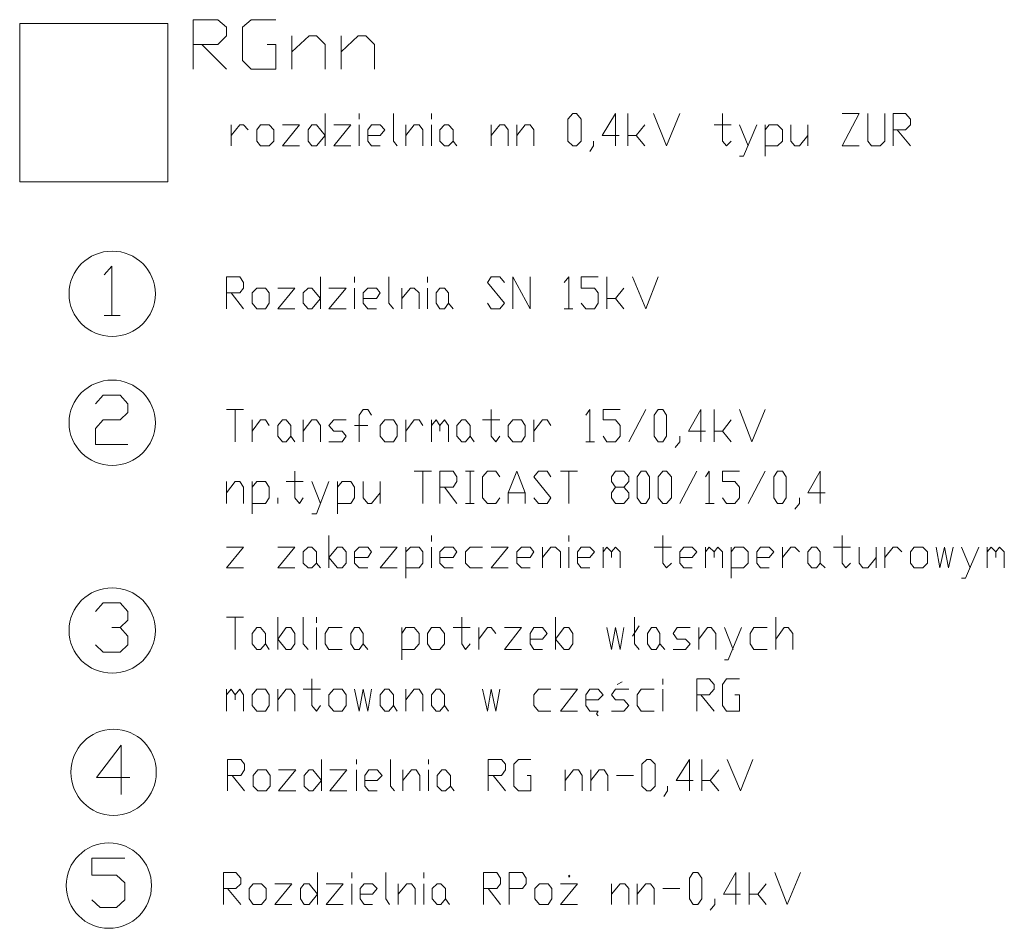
# Model space of a CAD drawing. Header units: millimetres. Extents: x 46 to 491, y -41 to 547.
# Tile 61 of 140: x 235 to 279, y 4 to 44. Entities that reach past the tile are written whole.
import ezdxf

# ---------------------------------------------------------------- set-up
doc = ezdxf.new("R2010")
doc.units = ezdxf.units.MM
doc.header["$LTSCALE"] = 10
doc.layers.add('xref', color=252, linetype='Continuous')

# ---------------------------------------------------------------- blocks, each defined once
blk = doc.blocks.new('stacja')
at = {"color": 5, "lineweight": 20}
blk.add_lwpolyline([(181.006124, -6.397872), (181.006124, -13.467539), (187.610124, -13.467539), (187.610124, -6.397872)], close=True, dxfattribs=at)
for points in [[(188.753124, -8.429872), (188.753124, -6.228539), (189.853791, -6.228539), (190.234791, -6.567205), (190.234791, -6.948205), (189.853791, -7.329205), (188.753124, -7.329205)], [(192.055124, -7.329205), (192.436124, -7.329205), (192.436124, -8.429872), (191.335458, -8.429872), (190.954458, -8.048872), (190.954458, -6.567205), (191.335458, -6.228539), (192.436124, -6.228539)], [(193.155791, -8.429872), (193.155791, -6.948205)], [(193.155791, -7.667872), (193.917791, -6.948205), (194.256458, -6.948205), (194.637458, -7.329205), (194.637458, -8.429872)], [(195.357124, -8.429872), (195.357124, -6.948205)], [(195.357124, -7.667872), (196.119124, -6.948205), (196.457791, -6.948205), (196.838791, -7.329205), (196.838791, -8.429872)], [(189.134124, -7.329205), (190.234791, -8.429872)]]:
    blk.add_lwpolyline(points, dxfattribs=at)
at = {"color": 4, "lineweight": 20}
for points in [[(194.637458, -10.419539), (194.637458, -11.858872)], [(197.685458, -10.419539), (197.685458, -11.647205), (197.854791, -11.858872)], [(207.760791, -11.393205), (206.998791, -11.393205), (207.591458, -10.419539), (207.591458, -11.858872)], [(208.141791, -11.858872), (208.141791, -10.419539)], [(209.284791, -10.419539), (209.877458, -11.858872), (210.470124, -10.419539)], [(212.375124, -10.419539), (212.375124, -11.647205), (212.544458, -11.858872), (212.756124, -11.647205)], [(217.709124, -10.419539), (218.471124, -10.419539), (217.709124, -11.858872), (218.471124, -11.858872)], [(218.852124, -10.419539), (218.852124, -11.647205), (219.021458, -11.858872), (219.402458, -11.858872), (219.614124, -11.647205), (219.614124, -10.419539)], [(219.995124, -11.858872), (219.995124, -10.419539), (220.545458, -10.419539), (220.757124, -10.673539), (220.757124, -10.927539), (220.545458, -11.139205), (219.995124, -11.139205)], [(190.446458, -11.858872), (190.446458, -10.927539)], [(190.446458, -11.393205), (190.827458, -10.927539), (190.996791, -10.927539), (191.208458, -11.139205)], [(192.732458, -10.927539), (193.494458, -10.927539), (192.732458, -11.858872), (193.494458, -11.858872)], [(195.018458, -10.927539), (195.780458, -10.927539), (195.018458, -11.858872), (195.780458, -11.858872)], [(196.542458, -11.393205), (197.092791, -11.393205), (197.304458, -11.139205), (197.092791, -10.927539), (196.711791, -10.927539), (196.542458, -11.139205), (196.542458, -11.647205), (196.711791, -11.858872), (197.092791, -11.858872)], [(198.235791, -11.858872), (198.235791, -10.927539)], [(198.235791, -11.393205), (198.616791, -10.927539), (198.828458, -10.927539), (198.997791, -11.139205), (198.997791, -11.858872)], [(202.045791, -11.393205), (202.426791, -10.927539), (202.638458, -10.927539), (202.807791, -11.139205), (202.807791, -11.858872)], [(203.188791, -11.858872), (203.188791, -10.927539)], [(203.188791, -11.393205), (203.569791, -10.927539), (203.781458, -10.927539), (203.950791, -11.139205), (203.950791, -11.858872)], [(208.141791, -11.393205), (208.522791, -11.393205), (208.903791, -10.927539)], [(211.994124, -10.927539), (212.756124, -10.927539)], [(213.137124, -10.927539), (213.518124, -11.858872)], [(213.899124, -10.927539), (213.306458, -12.324539), (213.137124, -12.324539)], [(214.280124, -12.324539), (214.280124, -10.927539)], [(214.280124, -11.139205), (214.449458, -10.927539), (214.830458, -10.927539), (215.042124, -11.139205), (215.042124, -11.647205), (214.830458, -11.858872), (214.280124, -11.858872)], [(215.423124, -10.927539), (215.423124, -11.647205), (215.592458, -11.858872), (215.804124, -11.858872), (216.185124, -11.393205)], [(216.185124, -10.927539), (216.185124, -11.858872)], [(208.522791, -11.393205), (208.903791, -11.858872)], [(220.164458, -11.139205), (220.757124, -11.858872)], [(206.617791, -11.647205), (206.617791, -11.858872), (206.448458, -12.112872)], [(184.773791, -17.616205), (185.112458, -17.235205), (185.112458, -19.436539)], [(190.234791, -19.140205), (190.234791, -17.700872), (190.827458, -17.700872), (190.996791, -17.954872), (190.996791, -18.208872), (190.827458, -18.420539), (190.234791, -18.420539)], [(194.425791, -17.700872), (194.425791, -19.140205)], [(197.473791, -17.700872), (197.473791, -18.886205), (197.685458, -19.140205)], [(201.876458, -18.886205), (202.045791, -19.140205), (202.426791, -19.140205), (202.638458, -18.886205), (201.876458, -17.954872), (202.045791, -17.700872), (202.426791, -17.700872), (202.638458, -17.954872)], [(203.019458, -19.140205), (203.019458, -17.700872), (203.781458, -19.140205), (203.781458, -17.700872)], [(205.305458, -17.954872), (205.517124, -17.700872), (205.517124, -19.140205)], [(206.067458, -18.886205), (206.279124, -19.140205), (206.660124, -19.140205), (206.829458, -18.886205), (206.829458, -18.420539), (206.660124, -18.208872), (206.067458, -18.208872), (206.067458, -17.700872), (206.829458, -17.700872)], [(207.210458, -19.140205), (207.210458, -17.700872)], [(208.353458, -17.700872), (208.946124, -19.140205), (209.496458, -17.700872)], [(190.446458, -18.420539), (190.996791, -19.140205)], [(192.520791, -18.208872), (193.282791, -18.208872), (192.520791, -19.140205), (193.282791, -19.140205)], [(194.806791, -18.208872), (195.568791, -18.208872), (194.806791, -19.140205), (195.568791, -19.140205)], [(196.330791, -18.674539), (196.923458, -18.674539), (197.092791, -18.420539), (196.923458, -18.208872), (196.542458, -18.208872), (196.330791, -18.420539), (196.330791, -18.886205), (196.542458, -19.140205), (196.923458, -19.140205)], [(198.066458, -19.140205), (198.066458, -18.208872)], [(198.066458, -18.674539), (198.447458, -18.208872), (198.616791, -18.208872), (198.828458, -18.420539), (198.828458, -19.140205)], [(207.210458, -18.674539), (207.591458, -18.674539), (207.972458, -18.208872)], [(200.140791, -18.886205), (200.352458, -19.140205)], [(207.591458, -18.674539), (207.972458, -19.140205)], [(205.305458, -19.140205), (205.686458, -19.140205)], [(184.773791, -19.436539), (185.493458, -19.436539)], [(184.392791, -23.373539), (184.731458, -22.992539), (185.493458, -22.992539), (185.832124, -23.373539), (185.832124, -23.754539), (185.493458, -24.093205), (184.731458, -24.093205), (184.392791, -24.474205), (184.392791, -25.193872), (185.832124, -25.193872)], [(196.711791, -23.881539), (196.542458, -23.627539), (196.330791, -23.627539), (196.161458, -23.881539), (196.161458, -25.066872)], [(202.045791, -23.627539), (202.045791, -24.812872), (202.257458, -25.066872), (202.426791, -24.812872)], [(206.279124, -23.881539), (206.448458, -23.627539), (206.448458, -25.066872)], [(207.041124, -24.812872), (207.210458, -25.066872), (207.591458, -25.066872), (207.803124, -24.812872), (207.803124, -24.347205), (207.591458, -24.093205), (207.041124, -24.093205), (207.041124, -23.627539), (207.803124, -23.627539)], [(208.184124, -25.066872), (208.946124, -23.627539)], [(211.613124, -24.601205), (210.851124, -24.601205), (211.401458, -23.627539), (211.401458, -25.066872)], [(211.994124, -25.066872), (211.994124, -23.627539)], [(213.137124, -23.627539), (213.687458, -25.066872), (214.280124, -23.627539)], [(191.377791, -24.601205), (191.758791, -24.093205), (191.970458, -24.093205), (192.139791, -24.347205)], [(193.663791, -24.601205), (194.044791, -24.093205), (194.256458, -24.093205), (194.425791, -24.347205), (194.425791, -25.066872)], [(194.806791, -25.066872), (195.399458, -25.066872), (195.568791, -24.812872), (195.399458, -24.601205), (195.018458, -24.601205), (194.806791, -24.347205), (195.018458, -24.093205), (195.568791, -24.093205)], [(198.235791, -25.066872), (198.235791, -24.093205)], [(198.235791, -24.601205), (198.616791, -24.093205), (198.828458, -24.093205), (198.997791, -24.347205)], [(199.378791, -25.066872), (199.378791, -24.093205)], [(199.378791, -24.347205), (199.590458, -24.093205), (199.759791, -24.347205), (199.759791, -24.601205)], [(199.759791, -24.347205), (199.971458, -24.093205), (200.140791, -24.347205), (200.140791, -25.066872)], [(203.950791, -25.066872), (203.950791, -24.093205)], [(203.950791, -24.601205), (204.331791, -24.093205), (204.543458, -24.093205), (204.712791, -24.347205)], [(211.994124, -24.601205), (212.375124, -24.601205), (212.756124, -24.093205)], [(195.949791, -24.347205), (196.542458, -24.347205)], [(212.375124, -24.601205), (212.756124, -25.066872)], [(210.470124, -24.812872), (210.470124, -25.066872), (210.258458, -25.320872)], [(206.279124, -25.066872), (206.660124, -25.066872)], [(193.282791, -26.379205), (193.282791, -27.564539), (193.494458, -27.818539), (193.663791, -27.564539)], [(199.759791, -27.818539), (199.759791, -26.379205), (200.352458, -26.379205), (200.521791, -26.633205), (200.521791, -26.844872), (200.352458, -27.098872), (199.759791, -27.098872)], [(202.426791, -27.564539), (202.257458, -27.818539), (201.876458, -27.818539), (201.664791, -27.564539), (201.664791, -26.633205), (201.876458, -26.379205), (202.257458, -26.379205), (202.426791, -26.633205)], [(202.807791, -27.818539), (202.807791, -27.352872), (203.188791, -26.379205), (203.569791, -27.352872), (203.569791, -27.818539)], [(203.950791, -27.564539), (204.162458, -27.818539), (204.543458, -27.818539), (204.712791, -27.564539), (203.950791, -26.633205), (204.162458, -26.379205), (204.543458, -26.379205), (204.712791, -26.633205)], [(207.591458, -27.818539), (207.422124, -27.564539), (207.422124, -27.352872), (207.591458, -27.098872), (207.972458, -27.098872), (208.184124, -26.844872), (208.184124, -26.633205), (207.972458, -26.379205), (207.591458, -26.379205), (207.422124, -26.633205), (207.422124, -26.844872), (207.591458, -27.098872)], [(210.470124, -27.818539), (211.232124, -26.379205)], [(211.613124, -26.633205), (211.782458, -26.379205), (211.782458, -27.818539)], [(212.375124, -27.564539), (212.544458, -27.818539), (212.925458, -27.818539), (213.137124, -27.564539), (213.137124, -27.098872), (212.925458, -26.844872), (212.375124, -26.844872), (212.375124, -26.379205), (213.137124, -26.379205)], [(213.518124, -27.818539), (214.280124, -26.379205)], [(216.947124, -27.352872), (216.185124, -27.352872), (216.735458, -26.379205), (216.735458, -27.818539)], [(190.234791, -27.818539), (190.234791, -26.844872)], [(190.234791, -27.352872), (190.615791, -26.844872), (190.827458, -26.844872), (190.996791, -27.098872), (190.996791, -27.818539)], [(191.377791, -28.284205), (191.377791, -26.844872)], [(191.377791, -27.098872), (191.589458, -26.844872), (191.970458, -26.844872), (192.139791, -27.098872), (192.139791, -27.564539), (191.970458, -27.818539), (191.377791, -27.818539)], [(194.044791, -26.844872), (194.425791, -27.818539)], [(194.806791, -26.844872), (194.256458, -28.284205), (194.044791, -28.284205)], [(195.187791, -28.284205), (195.187791, -26.844872)], [(195.187791, -27.098872), (195.399458, -26.844872), (195.780458, -26.844872), (195.949791, -27.098872), (195.949791, -27.564539), (195.780458, -27.818539), (195.187791, -27.818539)], [(196.330791, -26.844872), (196.330791, -27.564539), (196.542458, -27.818539), (196.711791, -27.818539), (197.092791, -27.352872)], [(207.972458, -27.098872), (208.184124, -27.352872), (208.184124, -27.564539), (207.972458, -27.818539), (207.591458, -27.818539)], [(202.807791, -27.352872), (203.569791, -27.352872)], [(215.804124, -27.564539), (215.804124, -27.818539), (215.592458, -28.072539)], [(211.613124, -27.818539), (211.994124, -27.818539)], [(209.708124, -29.257872), (209.708124, -30.485539), (209.877458, -30.697205), (210.089124, -30.485539)], [(217.709124, -29.257872), (217.709124, -30.485539), (217.878458, -30.697205), (218.090124, -30.485539)], [(190.234791, -29.765872), (190.996791, -29.765872), (190.234791, -30.697205), (190.996791, -30.697205)], [(192.520791, -29.765872), (193.282791, -29.765872), (192.520791, -30.697205), (193.282791, -30.697205)], [(195.949791, -30.231539), (196.542458, -30.231539), (196.711791, -29.977539), (196.542458, -29.765872), (196.161458, -29.765872), (195.949791, -29.977539), (195.949791, -30.485539), (196.161458, -30.697205), (196.542458, -30.697205)], [(197.092791, -29.765872), (197.854791, -29.765872), (197.092791, -30.697205), (197.854791, -30.697205)], [(198.235791, -31.162872), (198.235791, -29.765872)], [(198.235791, -29.977539), (198.447458, -29.765872), (198.828458, -29.765872), (198.997791, -29.977539), (198.997791, -30.485539), (198.828458, -30.697205), (198.235791, -30.697205)], [(199.759791, -30.231539), (200.352458, -30.231539), (200.521791, -29.977539), (200.352458, -29.765872), (199.971458, -29.765872), (199.759791, -29.977539), (199.759791, -30.485539), (199.971458, -30.697205), (200.352458, -30.697205)], [(201.664791, -29.765872), (201.114458, -29.765872), (200.902791, -29.977539), (200.902791, -30.485539), (201.114458, -30.697205), (201.664791, -30.697205)], [(202.045791, -29.765872), (202.807791, -29.765872), (202.045791, -30.697205), (202.807791, -30.697205)], [(203.188791, -30.231539), (203.781458, -30.231539), (203.950791, -29.977539), (203.781458, -29.765872), (203.400458, -29.765872), (203.188791, -29.977539), (203.188791, -30.485539), (203.400458, -30.697205), (203.781458, -30.697205)], [(204.331791, -30.697205), (204.331791, -29.765872)], [(204.331791, -30.231539), (204.712791, -29.765872), (204.924458, -29.765872), (205.136124, -29.977539), (205.136124, -30.697205)], [(205.898124, -30.231539), (206.448458, -30.231539), (206.660124, -29.977539), (206.448458, -29.765872), (206.067458, -29.765872), (205.898124, -29.977539), (205.898124, -30.485539), (206.067458, -30.697205), (206.448458, -30.697205)], [(207.041124, -30.697205), (207.041124, -29.765872)], [(207.041124, -29.977539), (207.210458, -29.765872), (207.422124, -29.977539), (207.422124, -30.231539)], [(207.422124, -29.977539), (207.591458, -29.765872), (207.803124, -29.977539), (207.803124, -30.697205)], [(209.327124, -29.765872), (210.089124, -29.765872)], [(210.470124, -30.231539), (211.020458, -30.231539), (211.232124, -29.977539), (211.020458, -29.765872), (210.639458, -29.765872), (210.470124, -29.977539), (210.470124, -30.485539), (210.639458, -30.697205), (211.020458, -30.697205)], [(211.613124, -30.697205), (211.613124, -29.765872)], [(211.613124, -29.977539), (211.782458, -29.765872), (211.994124, -29.977539), (211.994124, -30.231539)], [(211.994124, -29.977539), (212.163458, -29.765872), (212.375124, -29.977539), (212.375124, -30.697205)], [(212.756124, -31.162872), (212.756124, -29.765872)], [(212.756124, -29.977539), (212.925458, -29.765872), (213.306458, -29.765872), (213.518124, -29.977539), (213.518124, -30.485539), (213.306458, -30.697205), (212.756124, -30.697205)], [(213.899124, -30.231539), (214.449458, -30.231539), (214.661124, -29.977539), (214.449458, -29.765872), (214.068458, -29.765872), (213.899124, -29.977539), (213.899124, -30.485539), (214.068458, -30.697205), (214.449458, -30.697205)], [(215.042124, -30.697205), (215.042124, -29.765872)], [(215.042124, -30.231539), (215.423124, -29.765872), (215.592458, -29.765872), (215.804124, -29.977539)], [(218.471124, -29.765872), (218.471124, -30.485539), (218.640458, -30.697205), (218.852124, -30.697205), (219.233124, -30.231539)], [(219.614124, -30.231539), (219.995124, -29.765872), (220.164458, -29.765872), (220.376124, -29.977539)], [(221.900124, -29.765872), (222.069458, -30.697205), (222.281124, -29.765872), (222.450458, -30.697205), (222.662124, -29.765872)], [(223.043124, -29.765872), (223.424124, -30.697205)], [(223.805124, -29.765872), (223.212458, -31.162872), (223.043124, -31.162872)], [(224.186124, -30.697205), (224.186124, -29.765872)], [(224.186124, -29.977539), (224.355458, -29.765872), (224.567124, -29.977539), (224.567124, -30.231539)], [(224.567124, -29.977539), (224.736458, -29.765872), (224.948124, -29.977539), (224.948124, -30.697205)], [(184.392791, -32.644539), (184.731458, -32.263539), (185.493458, -32.263539), (185.832124, -32.644539), (185.832124, -33.025539), (185.493458, -33.364205), (185.112458, -33.364205)], [(193.663791, -32.898539), (193.663791, -34.083872), (193.875458, -34.337872)], [(200.733458, -32.898539), (200.733458, -34.083872), (200.902791, -34.337872), (201.114458, -34.083872)], [(204.924458, -34.337872), (204.924458, -32.898539)], [(208.438124, -32.898539), (208.438124, -34.083872), (208.649791, -34.337872)], [(214.745791, -34.337872), (214.745791, -32.898539)], [(185.493458, -33.364205), (185.832124, -33.745205), (185.832124, -34.126205), (185.493458, -34.464872), (184.731458, -34.464872), (184.392791, -34.126205)], [(195.399458, -33.364205), (194.806791, -33.364205), (194.637458, -33.618205), (194.637458, -34.083872), (194.806791, -34.337872), (195.399458, -34.337872)], [(198.066458, -33.618205), (198.235791, -33.364205), (198.616791, -33.364205), (198.828458, -33.618205), (198.828458, -34.083872), (198.616791, -34.337872), (198.066458, -34.337872)], [(200.352458, -33.364205), (201.114458, -33.364205)], [(201.495458, -34.337872), (201.495458, -33.364205)], [(201.495458, -33.872205), (201.876458, -33.364205), (202.045791, -33.364205), (202.257458, -33.618205)], [(202.638458, -33.364205), (203.400458, -33.364205), (202.638458, -34.337872), (203.400458, -34.337872)], [(203.781458, -33.872205), (204.331791, -33.872205), (204.543458, -33.618205), (204.331791, -33.364205), (203.950791, -33.364205), (203.781458, -33.618205), (203.781458, -34.083872), (203.950791, -34.337872), (204.331791, -34.337872)], [(207.210458, -33.364205), (207.422124, -34.337872), (207.591458, -33.364205), (207.803124, -34.337872), (207.972458, -33.364205)], [(208.353458, -33.745205), (208.649791, -33.279539)], [(210.173791, -34.337872), (210.724124, -34.337872), (210.935791, -34.083872), (210.724124, -33.872205), (210.343124, -33.872205), (210.173791, -33.618205), (210.343124, -33.364205), (210.935791, -33.364205)], [(211.316791, -34.337872), (211.316791, -33.364205)], [(211.316791, -33.872205), (211.697791, -33.364205), (211.867124, -33.364205), (212.078791, -33.618205), (212.078791, -34.337872)], [(212.459791, -33.364205), (212.840791, -34.337872)], [(213.221791, -33.364205), (212.629124, -34.803539), (212.459791, -34.803539)], [(214.364791, -33.364205), (213.772124, -33.364205), (213.602791, -33.618205), (213.602791, -34.083872), (213.772124, -34.337872), (214.364791, -34.337872)], [(214.745791, -33.872205), (215.126791, -33.364205), (215.296124, -33.364205), (215.507791, -33.618205), (215.507791, -34.337872)], [(209.581124, -34.083872), (209.792791, -34.337872)], [(194.044791, -35.650205), (194.044791, -36.835539), (194.256458, -37.089539), (194.425791, -36.835539)], [(207.676124, -35.904205), (207.887791, -35.777205)], [(211.232124, -37.089539), (211.232124, -35.650205), (211.782458, -35.650205), (211.994124, -35.904205), (211.994124, -36.115872), (211.782458, -36.369872), (211.232124, -36.369872)], [(212.925458, -36.369872), (213.137124, -36.369872), (213.137124, -37.089539), (212.544458, -37.089539), (212.375124, -36.835539), (212.375124, -35.904205), (212.544458, -35.650205), (213.137124, -35.650205)], [(190.234791, -37.089539), (190.234791, -36.115872)], [(190.234791, -36.369872), (190.446458, -36.115872), (190.615791, -36.369872), (190.615791, -36.581539)], [(190.615791, -36.369872), (190.827458, -36.115872), (190.996791, -36.369872), (190.996791, -37.089539)], [(192.520791, -37.089539), (192.520791, -36.115872)], [(192.520791, -36.581539), (192.901791, -36.115872), (193.113458, -36.115872), (193.282791, -36.369872), (193.282791, -37.089539)], [(193.663791, -36.115872), (194.425791, -36.115872)], [(195.949791, -36.115872), (196.161458, -37.089539), (196.330791, -36.115872), (196.542458, -37.089539), (196.711791, -36.115872)], [(198.235791, -36.581539), (198.616791, -36.115872), (198.828458, -36.115872), (198.997791, -36.369872), (198.997791, -37.089539)], [(201.664791, -36.115872), (201.876458, -37.089539), (202.045791, -36.115872), (202.257458, -37.089539), (202.426791, -36.115872)], [(204.712791, -36.115872), (204.162458, -36.115872), (203.950791, -36.369872), (203.950791, -36.835539), (204.162458, -37.089539), (204.712791, -37.089539)], [(205.136124, -36.115872), (205.898124, -36.115872), (205.136124, -37.089539), (205.898124, -37.089539)], [(206.279124, -36.581539), (206.829458, -36.581539), (207.041124, -36.369872), (206.829458, -36.115872), (206.448458, -36.115872), (206.279124, -36.369872), (206.279124, -36.835539), (206.448458, -37.089539), (206.829458, -37.089539), (206.744791, -37.216539), (206.829458, -37.301205)], [(207.422124, -37.089539), (207.972458, -37.089539), (208.184124, -36.835539), (207.972458, -36.581539), (207.591458, -36.581539), (207.422124, -36.369872), (207.591458, -36.115872), (208.184124, -36.115872)], [(209.327124, -36.115872), (208.734458, -36.115872), (208.565124, -36.369872), (208.565124, -36.835539), (208.734458, -37.089539), (209.327124, -37.089539)], [(211.401458, -36.369872), (211.994124, -37.089539)], [(199.971458, -36.835539), (200.140791, -37.089539)], [(185.916791, -40.052872), (184.435124, -40.052872), (185.535791, -38.613539), (185.535791, -40.814872)], [(190.277124, -40.645539), (190.277124, -39.248539), (190.869791, -39.248539), (191.039124, -39.460205), (191.039124, -39.714205), (190.869791, -39.968205), (190.277124, -39.968205)], [(194.468124, -39.248539), (194.468124, -40.645539)], [(197.558458, -39.248539), (197.558458, -40.433872), (197.727791, -40.645539)], [(201.918791, -40.645539), (201.918791, -39.248539), (202.511458, -39.248539), (202.680791, -39.460205), (202.680791, -39.714205), (202.511458, -39.968205), (201.918791, -39.968205)], [(203.654458, -39.968205), (203.823791, -39.968205), (203.823791, -40.645539), (203.273458, -40.645539), (203.061791, -40.433872), (203.061791, -39.460205), (203.273458, -39.248539), (203.823791, -39.248539)], [(211.062791, -40.179872), (210.300791, -40.179872), (210.893458, -39.248539), (210.893458, -40.645539)], [(211.443791, -40.645539), (211.443791, -39.248539)], [(212.586791, -39.248539), (213.179458, -40.645539), (213.729791, -39.248539)], [(190.488791, -39.968205), (191.039124, -40.645539)], [(192.563124, -39.714205), (193.325124, -39.714205), (192.563124, -40.645539), (193.325124, -40.645539)], [(194.849124, -39.714205), (195.611124, -39.714205), (194.849124, -40.645539), (195.611124, -40.645539)], [(196.415458, -40.179872), (196.965791, -40.179872), (197.177458, -39.968205), (196.965791, -39.714205), (196.584791, -39.714205), (196.415458, -39.968205), (196.415458, -40.433872), (196.584791, -40.645539), (196.965791, -40.645539)], [(198.108791, -40.645539), (198.108791, -39.714205)], [(198.108791, -40.179872), (198.489791, -39.714205), (198.701458, -39.714205), (198.870791, -39.968205), (198.870791, -40.645539)], [(202.130458, -39.968205), (202.680791, -40.645539)], [(205.347791, -40.645539), (205.347791, -39.714205)], [(205.347791, -40.179872), (205.728791, -39.714205), (205.940458, -39.714205), (206.109791, -39.968205), (206.109791, -40.645539)], [(206.490791, -40.645539), (206.490791, -39.714205)], [(206.490791, -40.179872), (206.871791, -39.714205), (207.083458, -39.714205), (207.252791, -39.968205), (207.252791, -40.645539)], [(207.633791, -39.968205), (208.395791, -39.968205)], [(211.443791, -40.179872), (211.824791, -40.179872), (212.205791, -39.714205)], [(211.824791, -40.179872), (212.205791, -40.645539)], [(200.225458, -40.433872), (200.394791, -40.645539)], [(209.919791, -40.433872), (209.919791, -40.645539), (209.750458, -40.899539)], [(184.223458, -45.513872), (184.604458, -45.852539), (185.324124, -45.852539), (185.705124, -45.513872), (185.705124, -44.751872), (185.324124, -44.413205), (184.223458, -44.413205), (184.223458, -43.651205), (185.705124, -43.651205)], [(190.107791, -45.725539), (190.107791, -44.286205), (190.658124, -44.286205), (190.869791, -44.540205), (190.869791, -44.794205), (190.658124, -45.005872), (190.107791, -45.005872)], [(194.298791, -44.286205), (194.298791, -45.725539)], [(197.346791, -44.286205), (197.346791, -45.471539), (197.516124, -45.725539)], [(201.707124, -45.725539), (201.707124, -44.286205), (202.299791, -44.286205), (202.469124, -44.540205), (202.469124, -44.794205), (202.299791, -45.005872), (201.707124, -45.005872)], [(202.850124, -45.725539), (202.850124, -44.286205), (203.442791, -44.286205), (203.612124, -44.540205), (203.612124, -44.794205), (203.442791, -45.005872), (202.850124, -45.005872)], [(213.179458, -45.259872), (212.417458, -45.259872), (212.967791, -44.286205), (212.967791, -45.725539)], [(213.560458, -45.725539), (213.560458, -44.286205)], [(214.703458, -44.286205), (215.253791, -45.725539), (215.846458, -44.286205)], [(192.393791, -44.794205), (193.155791, -44.794205), (192.393791, -45.725539), (193.155791, -45.725539)], [(194.679791, -44.794205), (195.441791, -44.794205), (194.679791, -45.725539), (195.441791, -45.725539)], [(196.203791, -45.259872), (196.754124, -45.259872), (196.965791, -45.005872), (196.754124, -44.794205), (196.373124, -44.794205), (196.203791, -45.005872), (196.203791, -45.471539), (196.373124, -45.725539), (196.754124, -45.725539)], [(197.897124, -45.725539), (197.897124, -44.794205)], [(197.897124, -45.259872), (198.278124, -44.794205), (198.489791, -44.794205), (198.659124, -45.005872), (198.659124, -45.725539)], [(205.136124, -44.794205), (205.898124, -44.794205), (205.136124, -45.725539), (205.898124, -45.725539)], [(207.422124, -45.725539), (207.422124, -44.794205)], [(207.422124, -45.259872), (207.803124, -44.794205), (208.014791, -44.794205), (208.184124, -45.005872), (208.184124, -45.725539)], [(208.565124, -45.725539), (208.565124, -44.794205)], [(208.565124, -45.259872), (208.946124, -44.794205), (209.157791, -44.794205), (209.327124, -45.005872), (209.327124, -45.725539)], [(213.560458, -45.259872), (213.941458, -45.259872), (214.322458, -44.794205)], [(190.277124, -45.005872), (190.869791, -45.725539)], [(201.918791, -45.005872), (202.469124, -45.725539)], [(209.708124, -45.005872), (210.470124, -45.005872)], [(213.941458, -45.259872), (214.322458, -45.725539)], [(200.013791, -45.471539), (200.183124, -45.725539)], [(212.036458, -45.471539), (212.036458, -45.725539), (211.824791, -45.979539)]]:
    blk.add_lwpolyline(points, dxfattribs=at)
for points in [[(205.686458, -11.858872), (205.474791, -11.647205), (205.474791, -10.673539), (205.686458, -10.419539), (205.855791, -10.419539), (206.067458, -10.673539), (206.067458, -11.647205), (205.855791, -11.858872)], [(192.139791, -11.858872), (191.758791, -11.858872), (191.589458, -11.647205), (191.589458, -11.139205), (191.758791, -10.927539), (192.139791, -10.927539), (192.351458, -11.139205), (192.351458, -11.647205)], [(194.637458, -11.393205), (194.256458, -11.858872), (194.044791, -11.858872), (193.875458, -11.647205), (193.875458, -11.139205), (194.044791, -10.927539), (194.256458, -10.927539)], [(200.140791, -11.858872), (199.971458, -11.858872), (199.759791, -11.647205), (199.759791, -11.139205), (199.971458, -10.927539), (200.140791, -10.927539), (200.352458, -11.139205), (200.352458, -11.647205)], [(191.970458, -19.140205), (191.589458, -19.140205), (191.377791, -18.886205), (191.377791, -18.420539), (191.589458, -18.208872), (191.970458, -18.208872), (192.139791, -18.420539), (192.139791, -18.886205)], [(194.425791, -18.674539), (194.044791, -19.140205), (193.875458, -19.140205), (193.663791, -18.886205), (193.663791, -18.420539), (193.875458, -18.208872), (194.044791, -18.208872)], [(199.971458, -19.140205), (199.759791, -19.140205), (199.590458, -18.886205), (199.590458, -18.420539), (199.759791, -18.208872), (199.971458, -18.208872), (200.140791, -18.420539), (200.140791, -18.886205)], [(209.496458, -25.066872), (209.327124, -24.812872), (209.327124, -23.881539), (209.496458, -23.627539), (209.708124, -23.627539), (209.877458, -23.881539), (209.877458, -24.812872), (209.708124, -25.066872)], [(192.901791, -25.066872), (192.732458, -25.066872), (192.520791, -24.812872), (192.520791, -24.347205), (192.732458, -24.093205), (192.901791, -24.093205), (193.113458, -24.347205), (193.113458, -24.812872)], [(197.685458, -25.066872), (197.304458, -25.066872), (197.092791, -24.812872), (197.092791, -24.347205), (197.304458, -24.093205), (197.685458, -24.093205), (197.854791, -24.347205), (197.854791, -24.812872)], [(200.902791, -25.066872), (200.733458, -25.066872), (200.521791, -24.812872), (200.521791, -24.347205), (200.733458, -24.093205), (200.902791, -24.093205), (201.114458, -24.347205), (201.114458, -24.812872)], [(203.400458, -25.066872), (203.019458, -25.066872), (202.807791, -24.812872), (202.807791, -24.347205), (203.019458, -24.093205), (203.400458, -24.093205), (203.569791, -24.347205), (203.569791, -24.812872)], [(208.734458, -27.818539), (208.565124, -27.564539), (208.565124, -26.633205), (208.734458, -26.379205), (208.946124, -26.379205), (209.115458, -26.633205), (209.115458, -27.564539), (208.946124, -27.818539)], [(209.708124, -27.818539), (209.496458, -27.564539), (209.496458, -26.633205), (209.708124, -26.379205), (209.877458, -26.379205), (210.089124, -26.633205), (210.089124, -27.564539), (209.877458, -27.818539)], [(214.830458, -27.818539), (214.661124, -27.564539), (214.661124, -26.633205), (214.830458, -26.379205), (215.042124, -26.379205), (215.211458, -26.633205), (215.211458, -27.564539), (215.042124, -27.818539)], [(194.044791, -30.697205), (193.875458, -30.697205), (193.663791, -30.485539), (193.663791, -29.977539), (193.875458, -29.765872), (194.044791, -29.765872), (194.256458, -29.977539), (194.256458, -30.485539)], [(194.806791, -30.231539), (195.187791, -29.765872), (195.399458, -29.765872), (195.568791, -29.977539), (195.568791, -30.485539), (195.399458, -30.697205), (195.187791, -30.697205)], [(216.566124, -30.697205), (216.354458, -30.697205), (216.185124, -30.485539), (216.185124, -29.977539), (216.354458, -29.765872), (216.566124, -29.765872), (216.735458, -29.977539), (216.735458, -30.485539)], [(221.307458, -30.697205), (220.926458, -30.697205), (220.757124, -30.485539), (220.757124, -29.977539), (220.926458, -29.765872), (221.307458, -29.765872), (221.519124, -29.977539), (221.519124, -30.485539)], [(191.758791, -34.337872), (191.589458, -34.337872), (191.377791, -34.083872), (191.377791, -33.618205), (191.589458, -33.364205), (191.758791, -33.364205), (191.970458, -33.618205), (191.970458, -34.083872)], [(192.520791, -33.872205), (192.901791, -33.364205), (193.113458, -33.364205), (193.282791, -33.618205), (193.282791, -34.083872), (193.113458, -34.337872), (192.901791, -34.337872)], [(196.161458, -34.337872), (195.949791, -34.337872), (195.780458, -34.083872), (195.780458, -33.618205), (195.949791, -33.364205), (196.161458, -33.364205), (196.330791, -33.618205), (196.330791, -34.083872)], [(199.759791, -34.337872), (199.378791, -34.337872), (199.209458, -34.083872), (199.209458, -33.618205), (199.378791, -33.364205), (199.759791, -33.364205), (199.971458, -33.618205), (199.971458, -34.083872)], [(204.924458, -33.872205), (205.305458, -33.364205), (205.517124, -33.364205), (205.686458, -33.618205), (205.686458, -34.083872), (205.517124, -34.337872), (205.305458, -34.337872)], [(209.411791, -34.337872), (209.200124, -34.337872), (209.030791, -34.083872), (209.030791, -33.618205), (209.200124, -33.364205), (209.411791, -33.364205), (209.581124, -33.618205), (209.581124, -34.083872)], [(191.970458, -37.089539), (191.589458, -37.089539), (191.377791, -36.835539), (191.377791, -36.369872), (191.589458, -36.115872), (191.970458, -36.115872), (192.139791, -36.369872), (192.139791, -36.835539)], [(195.399458, -37.089539), (195.018458, -37.089539), (194.806791, -36.835539), (194.806791, -36.369872), (195.018458, -36.115872), (195.399458, -36.115872), (195.568791, -36.369872), (195.568791, -36.835539)], [(197.473791, -37.089539), (197.304458, -37.089539), (197.092791, -36.835539), (197.092791, -36.369872), (197.304458, -36.115872), (197.473791, -36.115872), (197.685458, -36.369872), (197.685458, -36.835539)], [(199.759791, -37.089539), (199.590458, -37.089539), (199.378791, -36.835539), (199.378791, -36.369872), (199.590458, -36.115872), (199.759791, -36.115872), (199.971458, -36.369872), (199.971458, -36.835539)], [(208.988458, -40.645539), (208.776791, -40.433872), (208.776791, -39.460205), (208.988458, -39.248539), (209.157791, -39.248539), (209.369458, -39.460205), (209.369458, -40.433872), (209.157791, -40.645539)], [(192.012791, -40.645539), (191.631791, -40.645539), (191.420124, -40.433872), (191.420124, -39.968205), (191.631791, -39.714205), (192.012791, -39.714205), (192.182124, -39.968205), (192.182124, -40.433872)], [(194.468124, -40.179872), (194.087124, -40.645539), (193.917791, -40.645539), (193.706124, -40.433872), (193.706124, -39.968205), (193.917791, -39.714205), (194.087124, -39.714205)], [(200.013791, -40.645539), (199.844458, -40.645539), (199.632791, -40.433872), (199.632791, -39.968205), (199.844458, -39.714205), (200.013791, -39.714205), (200.225458, -39.968205), (200.225458, -40.433872)], [(211.062791, -45.725539), (210.893458, -45.471539), (210.893458, -44.540205), (211.062791, -44.286205), (211.274458, -44.286205), (211.443791, -44.540205), (211.443791, -45.471539), (211.274458, -45.725539)], [(191.801124, -45.725539), (191.420124, -45.725539), (191.250791, -45.471539), (191.250791, -45.005872), (191.420124, -44.794205), (191.801124, -44.794205), (192.012791, -45.005872), (192.012791, -45.471539)], [(194.298791, -45.259872), (193.917791, -45.725539), (193.706124, -45.725539), (193.536791, -45.471539), (193.536791, -45.005872), (193.706124, -44.794205), (193.917791, -44.794205)], [(199.802124, -45.725539), (199.632791, -45.725539), (199.421124, -45.471539), (199.421124, -45.005872), (199.632791, -44.794205), (199.802124, -44.794205), (200.013791, -45.005872), (200.013791, -45.471539)], [(204.585791, -45.725539), (204.204791, -45.725539), (203.993124, -45.471539), (203.993124, -45.005872), (204.204791, -44.794205), (204.585791, -44.794205), (204.755124, -45.005872), (204.755124, -45.471539)], [(205.517124, -44.413205), (205.517124, -44.497872), (205.559458, -44.455539)]]:
    blk.add_lwpolyline(points, close=True, dxfattribs=at)
blk.add_circle((184.985458, -44.878872), 1.905, dxfattribs=at)
for centre, major_axis in [((185.133624, -18.462872), (1.926167, 0)), ((185.133624, -24.220205), (1.926167, 0)), ((185.133624, -33.491205), (1.926167, 0)), ((185.197124, -39.820039), (0, -1.926167))]:
    blk.add_ellipse(centre, major_axis=major_axis, ratio=0.989011, start_param=0, end_param=6.283185, dxfattribs=at)
for points in [[(196.161458, -10.673539), (196.161458, -10.673539), (196.161458, -10.419539), (196.161458, -10.419539)], [(199.378791, -10.673539), (199.378791, -10.673539), (199.378791, -10.419539), (199.378791, -10.419539)], [(196.161458, -11.858872), (196.161458, -11.858872), (196.161458, -10.927539), (196.161458, -10.927539)], [(199.378791, -11.858872), (199.378791, -11.858872), (199.378791, -10.927539), (199.378791, -10.927539)], [(202.045791, -11.858872), (202.045791, -11.858872), (202.045791, -10.927539), (202.045791, -10.927539)], [(200.352458, -11.647205), (200.352458, -11.647205), (200.521791, -11.858872), (200.521791, -11.858872)], [(195.949791, -17.954872), (195.949791, -17.954872), (195.949791, -17.700872), (195.949791, -17.700872)], [(199.209458, -17.954872), (199.209458, -17.954872), (199.209458, -17.700872), (199.209458, -17.700872)], [(195.949791, -19.140205), (195.949791, -19.140205), (195.949791, -18.208872), (195.949791, -18.208872)], [(199.209458, -19.140205), (199.209458, -19.140205), (199.209458, -18.208872), (199.209458, -18.208872)], [(190.234791, -23.627539), (190.234791, -23.627539), (190.996791, -23.627539), (190.996791, -23.627539)], [(190.615791, -23.627539), (190.615791, -23.627539), (190.615791, -25.066872), (190.615791, -25.066872)], [(191.377791, -25.066872), (191.377791, -25.066872), (191.377791, -24.093205), (191.377791, -24.093205)], [(193.663791, -25.066872), (193.663791, -25.066872), (193.663791, -24.093205), (193.663791, -24.093205)], [(201.664791, -24.093205), (201.664791, -24.093205), (202.426791, -24.093205), (202.426791, -24.093205)], [(193.113458, -24.812872), (193.113458, -24.812872), (193.282791, -25.066872), (193.282791, -25.066872)], [(201.114458, -24.812872), (201.114458, -24.812872), (201.283791, -25.066872), (201.283791, -25.066872)], [(198.616791, -26.379205), (198.616791, -26.379205), (199.378791, -26.379205), (199.378791, -26.379205)], [(198.997791, -26.379205), (198.997791, -26.379205), (198.997791, -27.818539), (198.997791, -27.818539)], [(200.902791, -26.379205), (200.902791, -26.379205), (201.283791, -26.379205), (201.283791, -26.379205)], [(201.114458, -26.379205), (201.114458, -26.379205), (201.114458, -27.818539), (201.114458, -27.818539)], [(205.136124, -26.379205), (205.136124, -26.379205), (205.898124, -26.379205), (205.898124, -26.379205)], [(205.517124, -26.379205), (205.517124, -26.379205), (205.517124, -27.818539), (205.517124, -27.818539)], [(192.901791, -26.844872), (192.901791, -26.844872), (193.663791, -26.844872), (193.663791, -26.844872)], [(197.092791, -26.844872), (197.092791, -26.844872), (197.092791, -27.818539), (197.092791, -27.818539)], [(199.971458, -27.098872), (199.971458, -27.098872), (200.521791, -27.818539), (200.521791, -27.818539)], [(192.520791, -27.818539), (192.520791, -27.818539), (192.520791, -27.564539), (192.520791, -27.564539)], [(200.902791, -27.818539), (200.902791, -27.818539), (201.283791, -27.818539), (201.283791, -27.818539)], [(194.806791, -30.697205), (194.806791, -30.697205), (194.806791, -29.257872), (194.806791, -29.257872)], [(199.378791, -29.511872), (199.378791, -29.511872), (199.378791, -29.257872), (199.378791, -29.257872)], [(205.517124, -29.511872), (205.517124, -29.511872), (205.517124, -29.257872), (205.517124, -29.257872)], [(199.378791, -30.697205), (199.378791, -30.697205), (199.378791, -29.765872), (199.378791, -29.765872)], [(205.517124, -30.697205), (205.517124, -30.697205), (205.517124, -29.765872), (205.517124, -29.765872)], [(217.328124, -29.765872), (217.328124, -29.765872), (218.090124, -29.765872), (218.090124, -29.765872)], [(219.233124, -29.765872), (219.233124, -29.765872), (219.233124, -30.697205), (219.233124, -30.697205)], [(219.614124, -30.697205), (219.614124, -30.697205), (219.614124, -29.765872), (219.614124, -29.765872)], [(194.256458, -30.485539), (194.256458, -30.485539), (194.425791, -30.697205), (194.425791, -30.697205)], [(216.735458, -30.485539), (216.735458, -30.485539), (216.947124, -30.697205), (216.947124, -30.697205)], [(190.234791, -32.898539), (190.234791, -32.898539), (190.996791, -32.898539), (190.996791, -32.898539)], [(190.615791, -32.898539), (190.615791, -32.898539), (190.615791, -34.337872), (190.615791, -34.337872)], [(192.520791, -34.337872), (192.520791, -34.337872), (192.520791, -32.898539), (192.520791, -32.898539)], [(194.256458, -33.152539), (194.256458, -33.152539), (194.256458, -32.898539), (194.256458, -32.898539)], [(194.256458, -34.337872), (194.256458, -34.337872), (194.256458, -33.364205), (194.256458, -33.364205)], [(198.066458, -34.803539), (198.066458, -34.803539), (198.066458, -33.364205), (198.066458, -33.364205)], [(191.970458, -34.083872), (191.970458, -34.083872), (192.139791, -34.337872), (192.139791, -34.337872)], [(196.330791, -34.083872), (196.330791, -34.083872), (196.542458, -34.337872), (196.542458, -34.337872)], [(209.708124, -35.904205), (209.708124, -35.904205), (209.708124, -35.650205), (209.708124, -35.650205)], [(198.235791, -37.089539), (198.235791, -37.089539), (198.235791, -36.115872), (198.235791, -36.115872)], [(209.708124, -37.089539), (209.708124, -37.089539), (209.708124, -36.115872), (209.708124, -36.115872)], [(197.685458, -36.835539), (197.685458, -36.835539), (197.854791, -37.089539), (197.854791, -37.089539)], [(196.034458, -39.460205), (196.034458, -39.460205), (196.034458, -39.248539), (196.034458, -39.248539)], [(199.251791, -39.460205), (199.251791, -39.460205), (199.251791, -39.248539), (199.251791, -39.248539)], [(196.034458, -40.645539), (196.034458, -40.645539), (196.034458, -39.714205), (196.034458, -39.714205)], [(199.251791, -40.645539), (199.251791, -40.645539), (199.251791, -39.714205), (199.251791, -39.714205)], [(195.822791, -44.540205), (195.822791, -44.540205), (195.822791, -44.286205), (195.822791, -44.286205)], [(199.040124, -44.540205), (199.040124, -44.540205), (199.040124, -44.286205), (199.040124, -44.286205)], [(195.822791, -45.725539), (195.822791, -45.725539), (195.822791, -44.794205), (195.822791, -44.794205)], [(199.040124, -45.725539), (199.040124, -45.725539), (199.040124, -44.794205), (199.040124, -44.794205)]]:
    blk.add_open_spline(points, degree=3, dxfattribs=at)

msp = doc.modelspace()

# ---------------------------------------------------------------- block references
at = {"layer": 'xref'}
msp.add_blockref('stacja', (53.992334, 50.410128), dxfattribs=at)

doc.saveas('drawing.dxf')
